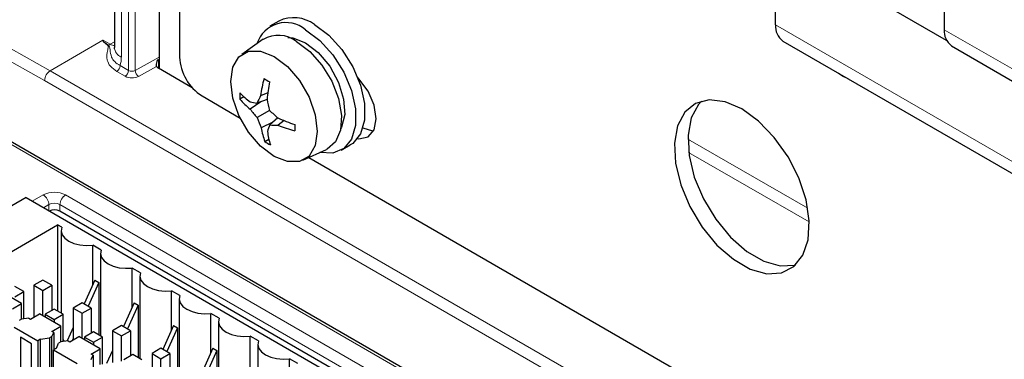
# Paper-space layout 'Blatt4' of a CAD drawing. Header units: millimetres. Extents: x 5 to 418, y 2 to 292.
# Tile 46 of 75: x 96 to 121, y 218 to 227. Entities that reach past the tile are written whole.
import ezdxf

# ---------------------------------------------------------------- set-up
doc = ezdxf.new("R2010")
doc.units = ezdxf.units.MM

psp = doc.layouts.new('Blatt4')

# ---------------------------------------------------------------- linework, layer by layer
at = {"color": 7, "linetype": 'Continuous', "lineweight": 25}
for p, q in [((100.125, 234.259), (100.125, 225.793)), ((98.485, 230.677), (98.485, 226.038)), ((99.616, 229.745), (99.616, 225.499)), ((119.358, 228.899), (119.358, 226.481)), ((115.115, 226.599), (115.115, 228.632)), ((119.416, 226.211), (116.747, 227.751)), ((102.619, 226.699), (102.393, 226.569)), ((102.225, 226.239), (101.691, 225.861)), ((115.298, 226.196), (124.631, 220.808)), ((119.54, 226.078), (121.237, 225.098)), ((100.444, 225.021), (99.595, 225.511)), ((102.346, 224.892), (102.164, 224.818)), ((100.69, 224.814), (101.649, 224.26)), ((101.742, 224.795), (101.641, 224.737)), ((102.172, 224.671), (101.902, 224.481)), ((102.326, 224.725), (102.071, 224.636)), ((102.39, 224.451), (102.076, 224.27)), ((127.812, 205.233), (95.014, 224.166)), ((102.472, 224.152), (102.176, 224.016)), ((102.598, 224.261), (102.394, 224.086)), ((102.754, 224.195), (102.601, 224.077)), ((102.372, 223.722), (102.273, 223.665)), ((103.229, 223.197), (103.823, 223.471)), ((104.192, 223.451), (104.419, 223.582)), ((103.374, 223.264), (121.448, 212.83)), ((96.264, 222.258), (93.294, 220.544)), ((96.264, 222.258), (112.103, 213.114)), ((113.034, 212.726), (97.114, 221.916)), ((94.892, 220.323), (97.056, 221.572)), ((97.16, 221.512), (97.056, 221.572)), ((97.056, 221.572), (97.056, 219.407)), ((97.145, 221.434), (97.145, 219.355)), ((98.15, 220.941), (97.942, 221.061)), ((97.942, 220.066), (97.942, 221.061)), ((98.135, 220.862), (98.135, 218.784)), ((99.14, 220.369), (98.932, 220.489)), ((98.932, 219.494), (98.932, 220.489)), ((96.688, 220.184), (96.462, 220.054)), ((96.914, 220.054), (96.688, 220.184)), ((97.996, 220.185), (97.724, 219.586)), ((97.996, 220.185), (98.095, 220.128)), ((99.125, 220.291), (99.125, 218.212)), ((96.151, 219.597), (95.613, 219.907)), ((96.207, 219.897), (95.981, 220.028)), ((96.462, 220.054), (96.688, 219.923)), ((96.462, 220.054), (96.462, 219.254)), ((96.688, 219.923), (96.914, 220.054)), ((96.688, 219.286), (96.688, 219.923)), ((96.914, 220.054), (96.914, 219.423)), ((98.095, 220.128), (97.823, 219.529)), ((98.095, 220.128), (98.095, 218.807)), ((100.13, 219.798), (99.922, 219.918)), ((99.922, 218.923), (99.922, 219.918)), ((95.981, 219.766), (96.207, 219.897)), ((96.207, 219.213), (96.207, 219.897)), ((100.115, 219.719), (100.115, 217.641)), ((95.924, 219.466), (96.151, 219.597)), ((96.151, 219.204), (96.151, 219.597)), ((96.971, 219.456), (96.745, 219.325)), ((97.197, 219.325), (96.971, 219.456)), ((97.678, 219.613), (97.452, 219.482)), ((97.452, 219.482), (97.678, 219.352)), ((97.452, 219.482), (97.452, 218.682)), ((97.904, 219.482), (97.678, 219.613)), ((97.678, 219.352), (97.904, 219.482)), ((97.904, 219.482), (97.904, 218.852)), ((98.986, 219.614), (98.714, 219.015)), ((99.085, 219.557), (98.813, 218.958)), ((98.986, 219.614), (99.085, 219.557)), ((99.085, 219.557), (99.085, 218.236)), ((96.15, 219.204), (96.094, 219.172)), ((96.333, 219.231), (96.15, 219.204)), ((96.333, 219.231), (96.377, 219.205)), ((96.377, 219.205), (96.603, 219.335)), ((97.141, 219.025), (96.603, 219.335)), ((96.745, 219.325), (96.971, 219.195)), ((96.745, 219.325), (96.745, 219.254)), ((96.971, 219.195), (97.197, 219.325)), ((96.971, 219.195), (96.971, 219.123)), ((97.197, 218.641), (97.197, 219.325)), ((97.678, 218.715), (97.678, 219.352)), ((101.119, 219.226), (100.912, 219.346)), ((100.912, 218.351), (100.912, 219.346)), ((95.967, 219.001), (96.561, 218.658)), ((96.914, 218.894), (97.141, 219.025)), ((97.141, 218.633), (97.141, 219.025)), ((97.452, 218.989), (97.3, 218.656)), ((98.668, 219.041), (98.442, 218.911)), ((98.894, 218.911), (98.668, 219.041)), ((99.976, 219.042), (99.704, 218.444)), ((100.075, 218.985), (99.803, 218.386)), ((99.976, 219.042), (100.075, 218.985)), ((100.075, 218.985), (100.075, 217.664)), ((101.105, 219.148), (101.105, 217.07)), ((96.405, 218.584), (96.122, 218.748)), ((96.122, 218.748), (96.122, 217.278)), ((96.631, 218.699), (96.561, 218.658)), ((96.631, 218.699), (96.858, 218.731)), ((96.631, 217.066), (96.631, 218.699)), ((96.914, 218.763), (96.858, 218.731)), ((96.858, 218.731), (96.858, 217.098)), ((96.959, 218.869), (96.914, 218.894)), ((96.914, 218.763), (96.959, 218.869)), ((96.914, 217.099), (96.914, 218.763)), ((96.959, 218.869), (96.959, 218.43)), ((97.367, 218.633), (97.593, 218.764)), ((97.452, 218.714), (97.432, 218.671)), ((98.131, 218.454), (97.593, 218.764)), ((97.961, 218.885), (97.735, 218.754)), ((97.735, 218.754), (97.961, 218.623)), ((97.735, 218.754), (97.735, 218.682)), ((98.187, 218.754), (97.961, 218.885)), ((97.961, 218.623), (98.187, 218.754)), ((98.187, 218.07), (98.187, 218.754)), ((98.442, 218.911), (98.668, 218.78)), ((98.442, 218.911), (98.442, 218.111)), ((98.668, 218.78), (98.894, 218.911)), ((98.668, 218.143), (98.668, 218.78)), ((98.894, 218.911), (98.894, 218.28)), ((102.109, 218.655), (101.902, 218.775)), ((101.902, 217.78), (101.902, 218.775)), ((96.405, 217.115), (96.405, 218.584)), ((96.561, 218.658), (96.561, 217.025)), ((97.028, 218.47), (96.957, 218.429)), ((96.957, 216.796), (96.957, 218.429)), ((96.957, 218.429), (97.551, 218.086)), ((97.028, 218.47), (97.084, 218.601)), ((97.14, 218.633), (97.084, 218.601)), ((97.323, 218.659), (97.14, 218.633)), ((97.209, 218.643), (97.197, 218.649)), ((97.323, 218.659), (97.367, 218.633)), ((97.904, 218.323), (98.131, 218.454)), ((97.961, 218.623), (97.961, 218.552)), ((98.131, 218.061), (98.131, 218.454)), ((99.658, 218.47), (99.432, 218.339)), ((99.884, 218.339), (99.658, 218.47)), ((100.966, 218.471), (100.694, 217.872)), ((100.966, 218.471), (101.065, 218.414)), ((102.095, 218.576), (102.095, 216.498)), ((97.949, 218.297), (97.904, 218.323)), ((97.904, 218.192), (97.949, 218.297)), ((97.949, 218.297), (97.949, 217.859)), ((98.442, 218.418), (98.29, 218.084)), ((98.951, 218.313), (98.725, 218.183)), ((99.177, 218.183), (98.951, 218.313)), ((99.432, 218.339), (99.658, 218.209)), ((99.432, 218.339), (99.432, 217.539)), ((99.658, 218.209), (99.884, 218.339)), ((99.658, 217.572), (99.658, 218.209)), ((99.884, 218.339), (99.884, 217.709)), ((101.065, 218.414), (100.793, 217.815)), ((101.065, 218.414), (101.065, 217.093)), ((103.099, 218.084), (102.892, 218.203)), ((102.892, 217.208), (102.892, 218.203))]:
    psp.add_line(p, q, dxfattribs=at)
at = {"color": 7, "linetype": 'Continuous', "lineweight": 18}
for p, q in [((98.661, 230.316), (98.661, 225.793)), ((98.843, 225.456), (98.843, 230.211)), ((99.011, 230.21), (99.011, 225.455)), ((115.115, 226.599), (124.449, 221.211)), ((95.17, 226.399), (96.872, 225.45)), ((119.358, 226.481), (121.055, 225.501)), ((96.732, 225.205), (95.031, 226.152)), ((96.872, 225.45), (98.198, 226.216)), ((98.202, 226.217), (98.383, 226.117)), ((98.383, 226.117), (98.485, 226.178)), ((99.011, 225.455), (99.616, 225.792)), ((99.592, 225.732), (99.592, 225.513)), ((96.872, 225.45), (127.702, 207.653)), ((98.758, 225.309), (98.547, 225.431)), ((98.631, 225.578), (98.843, 225.456)), ((99.545, 225.559), (99.094, 225.307)), ((127.559, 207.409), (96.732, 225.205)), ((116.812, 225.305), (116.827, 225.314)), ((127.812, 205.165), (94.914, 224.157)), ((112.909, 223.732), (115.925, 221.991)), ((115.962, 221.646), (112.929, 223.397)), ((96.422, 222.167), (96.697, 222.326)), ((97.258, 222.326), (113.238, 213.1)), ((96.838, 222.084), (96.702, 222.005)), ((96.841, 221.925), (96.838, 222.084)), ((97.114, 221.916), (97.116, 222.084)), ((113.097, 212.858), (97.116, 222.084))]:
    psp.add_line(p, q, dxfattribs=at)
at = {"color": 7, "linetype": 'Continuous', "lineweight": 25, "flags": 128}
for points in [[(103.519, 226.61), (103.877, 226.344), (104.207, 225.98), (104.481, 225.548), (104.677, 225.083), (104.779, 224.622), (104.779, 224.204), (104.677, 223.862), (104.481, 223.623), (104.419, 223.582)], [(103.293, 226.48), (103.651, 226.213), (103.981, 225.849), (104.254, 225.417), (104.45, 224.952), (104.552, 224.492), (104.552, 224.074), (104.45, 223.731), (104.254, 223.492), (103.981, 223.376), (103.652, 223.392)], [(102.846, 226.288), (102.971, 226.277), (103.293, 226.153)], [(103.066, 226.186), (103.4, 225.935), (103.704, 225.591), (103.951, 225.183), (104.119, 224.749), (104.194, 224.326), (104.169, 223.952), (104.046, 223.66), (103.836, 223.477), (103.823, 223.471)], [(103.293, 226.153), (103.614, 225.906), (103.901, 225.561), (104.121, 225.157), (104.252, 224.737), (104.279, 224.346), (104.199, 224.027), (104.176, 223.984)], [(102.501, 225.81), (102.837, 225.554), (103.141, 225.201), (103.382, 224.783), (103.536, 224.343), (103.59, 223.924), (103.536, 223.566), (103.382, 223.305), (103.141, 223.166), (102.837, 223.163), (102.501, 223.295), (102.164, 223.551), (101.861, 223.905), (101.62, 224.322), (101.465, 224.762), (101.412, 225.181), (101.465, 225.539), (101.62, 225.8), (101.861, 225.94), (102.164, 225.943), (102.501, 225.81)], [(116.812, 225.305), (116.702, 225.381), (116.685, 225.396)], [(104.603, 223.745), (104.638, 223.74), (104.867, 223.785), (105.021, 223.961), (105.074, 224.243), (105.021, 224.586), (104.867, 224.939), (104.638, 225.249), (104.603, 225.285)], [(116.94, 225.248), (116.923, 225.254), (116.812, 225.305)], [(114.267, 224.488), (113.845, 224.67), (113.449, 224.718), (113.105, 224.628), (112.834, 224.406), (112.653, 224.066), (112.573, 223.629), (112.6, 223.124), (112.731, 222.581), (112.959, 222.034), (113.269, 221.519), (113.642, 221.067), (114.054, 220.707), (114.48, 220.462), (114.892, 220.346), (115.264, 220.367), (115.574, 220.525), (115.802, 220.808), (115.934, 221.199), (115.961, 221.674), (115.881, 222.203), (115.7, 222.752), (115.429, 223.287), (115.084, 223.774), (114.689, 224.183), (114.267, 224.488)], [(113.249, 224.684), (113.173, 224.602), (112.992, 224.262), (112.913, 223.825), (112.939, 223.32), (113.071, 222.777), (113.299, 222.23), (113.609, 221.715), (113.982, 221.263), (114.394, 220.903), (114.819, 220.658), (115.231, 220.542), (115.604, 220.563), (115.624, 220.569)], [(104.738, 224.013), (104.977, 223.936), (105.007, 223.934)], [(97.16, 221.512), (97.146, 221.418), (97.173, 221.325), (97.238, 221.239), (97.339, 221.164), (97.468, 221.106), (97.618, 221.068), (97.779, 221.053), (97.942, 221.061)], [(98.15, 220.941), (98.136, 220.847), (98.163, 220.754), (98.228, 220.667), (98.329, 220.593), (98.458, 220.535), (98.608, 220.497), (98.769, 220.481), (98.932, 220.489)], [(99.14, 220.369), (99.126, 220.275), (99.153, 220.182), (99.218, 220.096), (99.319, 220.021), (99.448, 219.963), (99.598, 219.925), (99.759, 219.91), (99.922, 219.918)], [(100.13, 219.798), (100.116, 219.704), (100.143, 219.611), (100.208, 219.524), (100.309, 219.45), (100.438, 219.392), (100.587, 219.354), (100.749, 219.338), (100.912, 219.346)], [(101.119, 219.226), (101.106, 219.132), (101.132, 219.039), (101.198, 218.953), (101.299, 218.878), (101.428, 218.82), (101.577, 218.782), (101.739, 218.767), (101.902, 218.775)], [(97.197, 218.689), (97.2, 218.685), (97.234, 218.646)], [(102.109, 218.655), (102.096, 218.561), (102.122, 218.468), (102.188, 218.381), (102.288, 218.307), (102.418, 218.249), (102.567, 218.211), (102.729, 218.195), (102.892, 218.203)]]:
    psp.add_lwpolyline(points, dxfattribs=at)
at = {"color": 7, "linetype": 'Continuous', "lineweight": 25}
for centre, radius, start, end in [((102.8, 225.895), 0.765, 49.871, 162.0852), ((102.993, 225.892), 0.89, 53.8034, 114.8861), ((115.552, 226.554), 0.439, 174.1099, 234.5779), ((119.811, 226.443), 0.455, 175.2388, 233.449), ((102.606, 225.572), 0.767, 53.0871, 119.7347), ((101.353, 225.849), 1.229, 182.6055, 237.3945), ((99.655, 225.623), 0.127, 210.6956, 241.9686), ((105.57, 224.365), 3.436, 165.0445, 172.4167), ((104.071, 228.242), 3.501, 238.6729, 241.3324), ((107.127, 224.251), 4.824, 169.0179, 174.3672), ((103.24, 226.443), 2.227, 224.016, 232.9799), ((104.222, 224.853), 2.584, 179.069, 182.5798), ((103.14, 226.001), 1.961, 220.1242, 230.8286), ((102.458, 227.448), 2.839, 258.6393, 262.1546), ((104.599, 223.461), 2.787, 150.8665, 155.0855), ((106.537, 225.566), 4.294, 191.2977, 195.0475), ((104.424, 226.391), 3.164, 217.1327, 222.0861), ((105.42, 227.56), 4.341, 225.7383, 229.4693), ((105.038, 225.285), 3.131, 198.9207, 203.9206), ((104.579, 228.744), 4.901, 246.1732, 251.4694), ((104.067, 224.354), 1.922, 190.1354, 200.9944), ((104.953, 223.059), 2.758, 158.1228, 161.7167), ((104.478, 224.216), 2.163, 187.7628, 196.8946), ((102.627, 226.923), 2.846, 265.311, 269.4819), ((103.892, 227.321), 3.492, 248.2988, 255.5829), ((106.428, 224.055), 3.407, 179.2941, 181.951), ((103.653, 225.899), 2.625, 238.3001, 241.7052), ((96.977, 221.65), 0.299, 62.7258, 115.3796)]:
    psp.add_arc(centre, radius, start, end, dxfattribs=at)
at = {"color": 7, "linetype": 'Continuous', "lineweight": 18}
for centre, radius, start, end in [((98.684, 225.596), 0.602, 120.068, 125.3974), ((98.274, 226.201), 0.13, 292.9002, 298.2282), ((98.772, 226.059), 0.288, 184.1293, 247.1908), ((98.447, 225.586), 0.184, 302.6055, 357.3945), ((98.658, 225.464), 0.184, 302.6055, 357.3945), ((98.928, 225.62), 0.185, 242.6565, 296.7662), ((99.198, 225.463), 0.187, 182.4792, 236.3611), ((98.928, 225.637), 0.37, 242.6565, 296.7662), ((96.977, 221.785), 0.609, 62.6097, 117.3903), ((96.531, 222.066), 0.308, 3.2297, 57.3477), ((97.424, 222.066), 0.308, 122.6523, 176.7703), ((96.977, 221.815), 0.302, 62.6097, 117.3903)]:
    psp.add_arc(centre, radius, start, end, dxfattribs=at)
for centre, major_axis, ratio, start_param, end_param in [((127.372, 209.476), (29.173, -16.739), 0.012594, 3.134276, 3.245579), ((127.372, 209.378), (29.175, -16.837), 0.015112, 3.139988, 3.244167), ((98.378, 226.446), (-0.193, 0.351), 0.561851, 2.385329, 2.760573), ((97.953, 226.201), (-0.5, 0.866), 0.577385, 3.638524, 3.926922), ((96.873, 225.286), (0.099, 0.174), 0.582397, 0.780876, 2.351672), ((365.431, 366.688), (379.985, 5.827), 0.587244, 3.834585, 4.001386)]:
    psp.add_ellipse(centre, major_axis=major_axis, ratio=ratio, start_param=start_param, end_param=end_param, dxfattribs=at)
at = {"color": 7, "linetype": 'Continuous', "lineweight": 25}
for points, knots in [([(98.198, 226.216), (98.198, 226.216), (98.2, 226.217), (98.201, 226.217), (98.202, 226.217)], [0, 0, 0, 0, 0.406049, 1, 1, 1, 1]), ([(98.485, 226.038), (98.483, 226.021), (98.481, 225.995), (98.483, 226.001), (98.483, 226.002)], [0, 0, 0, 0, 0.652794, 1, 1, 1, 1]), ([(99.592, 225.732), (99.588, 225.729), (99.572, 225.716), (99.549, 225.674), (99.535, 225.621), (99.537, 225.579), (99.543, 225.564), (99.545, 225.559)], [0, 0, 0, 0, 0.088688, 0.310836, 0.666165, 0.886872, 1, 1, 1, 1])]:
    psp.add_open_spline(points, degree=3, knots=knots, dxfattribs=at)
at = {"color": 7, "linetype": 'Continuous', "lineweight": 18}
for points, knots in [([(98.547, 225.431), (98.487, 225.473), (98.369, 225.558), (98.28, 225.749), (98.299, 225.906), (98.328, 226.016), (98.334, 226.048), (98.334, 226.065), (98.331, 226.076), (98.326, 226.08), (98.325, 226.081)], [0, 0, 0, 0, 0.2350999, 0.4693593, 0.8410987, 0.9151671, 0.9549557, 0.9781331, 0.9928315, 1, 1, 1, 1]), ([(98.335, 226.087), (98.338, 226.085), (98.345, 226.08), (98.354, 226.068), (98.363, 226.05), (98.371, 226.02), (98.386, 225.928), (98.393, 225.819), (98.478, 225.675), (98.581, 225.61), (98.631, 225.578)], [0, 0, 0, 0, 0.010541, 0.030651, 0.059504, 0.105698, 0.187604, 0.566144, 0.786068, 1, 1, 1, 1])]:
    psp.add_open_spline(points, degree=3, knots=knots, dxfattribs=at)

doc.saveas('drawing.dxf')
